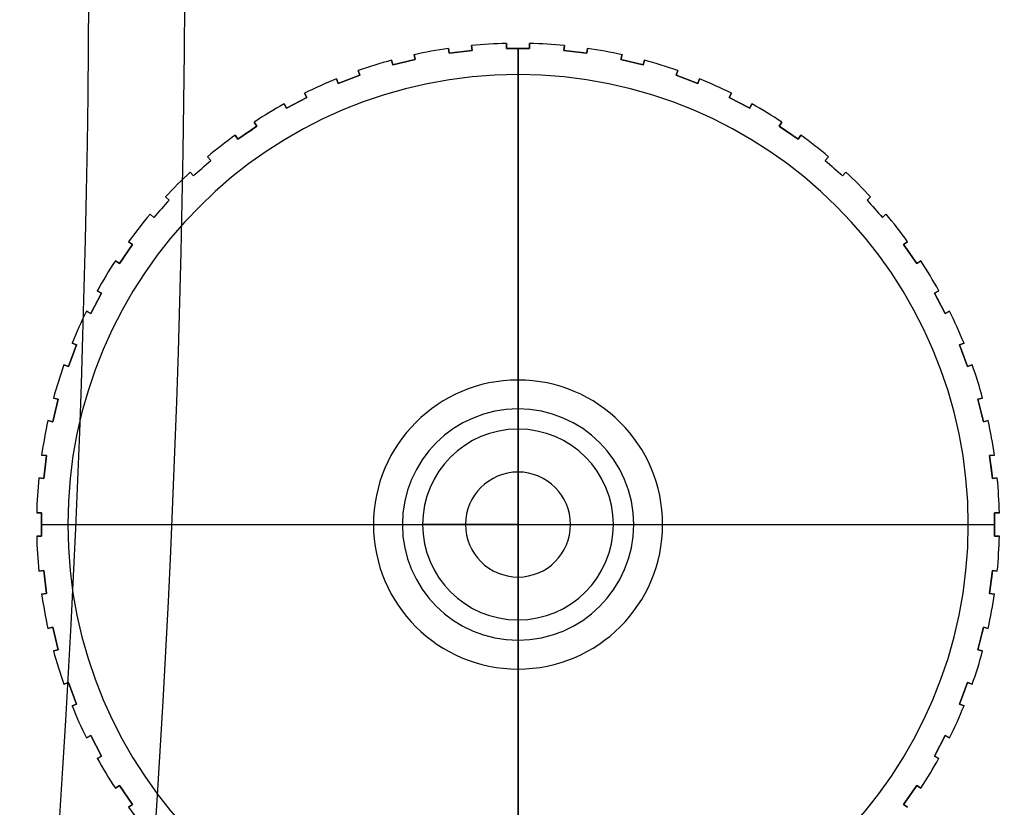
# Model space of a CAD drawing. Extents: x -225 to 225, y -83 to 164.
# Tile 7 of 22: x -84 to -67, y 20 to 34. Entities that reach past the tile are written whole.
import ezdxf

# ---------------------------------------------------------------- set-up
doc = ezdxf.new("R2010")
doc.units = 0
doc.header["$MEASUREMENT"] = 0
doc.layers.add('MODEL_238_2', color=1, linetype='CONTINUOUS')

msp = doc.modelspace()

# ---------------------------------------------------------------- linework, layer by layer
at = {"layer": 'MODEL_238_2'}
for p, q in [((-76.192, 33.154, 31.451), (-76.202, 33.238, 31.416)), ((-76.202, 33.238, 31.416), (-76.202, 33.238, 26.546)), ((-76.202, 33.238, 26.546), (-76.192, 33.154, 26.546)), ((-76.192, 33.154, 28.998), (-76.202, 33.238, 28.998)), ((-76.192, 33.154, 26.546), (-75.794, 33.202, 26.546)), ((-75.794, 33.202, 28.999), (-76.192, 33.154, 28.999)), ((-75.805, 33.286, 31.416), (-75.794, 33.202, 31.451)), ((-75.805, 33.286, 26.546), (-75.805, 33.286, 31.416)), ((-75.794, 33.202, 26.546), (-75.805, 33.286, 26.546)), ((-75.805, 33.286, 28.998), (-75.794, 33.202, 28.998)), ((-75.8, 33.244, 31.434), (-75.8, 33.244, 26.546)), ((-75.794, 33.202, 31.451), (-75.794, 33.202, 26.546)), ((-75.2, 33.238, 31.451), (-75.2, 33.323, 31.416)), ((-75.2, 33.323, 31.416), (-75.2, 33.323, 26.546)), ((-75.2, 33.323, 26.546), (-75.2, 33.238, 26.546)), ((-75.2, 33.238, 28.998), (-75.2, 33.323, 28.998)), ((-75.2, 33.28, 31.434), (-75.2, 33.28, 26.546)), ((-75.2, 33.238, 26.546), (-74.8, 33.238, 26.546)), ((-75.2, 33.238, 26.546), (-75.2, 33.238, 31.451)), ((-74.8, 33.238, 28.999), (-75.2, 33.238, 28.999)), ((-75, 32.785, 26.546), (-75, 33.238, 26.546)), ((-75, 33.238, 31.452), (-75, 33.238, 26.546)), ((-74.8, 33.323, 31.416), (-74.8, 33.238, 31.451)), ((-74.8, 33.323, 26.546), (-74.8, 33.323, 31.416)), ((-74.8, 33.238, 26.546), (-74.8, 33.323, 26.546)), ((-74.8, 33.323, 28.998), (-74.8, 33.238, 28.998)), ((-74.8, 33.28, 31.434), (-74.8, 33.28, 26.546)), ((-74.8, 33.238, 26.546), (-74.8, 33.238, 31.451)), ((-74.206, 33.202, 31.451), (-74.195, 33.286, 31.416)), ((-74.195, 33.286, 26.546), (-74.206, 33.202, 26.546)), ((-74.206, 33.202, 28.998), (-74.195, 33.286, 28.998)), ((-74.206, 33.202, 26.546), (-73.808, 33.154, 26.546)), ((-74.206, 33.202, 31.451), (-74.206, 33.202, 26.546)), ((-73.808, 33.154, 28.999), (-74.206, 33.202, 28.999)), ((-74.2, 33.244, 31.434), (-74.2, 33.244, 26.546)), ((-74.195, 33.286, 31.416), (-74.195, 33.286, 26.546)), ((-73.798, 33.238, 31.416), (-73.808, 33.154, 31.451)), ((-73.808, 33.154, 26.546), (-73.798, 33.238, 26.546)), ((-73.798, 33.238, 28.998), (-73.808, 33.154, 28.998)), ((-73.798, 33.238, 26.546), (-73.798, 33.238, 31.416)), ((-77.166, 32.951, 31.451), (-77.186, 33.033, 31.416)), ((-77.186, 33.033, 31.416), (-77.186, 33.033, 26.546)), ((-77.186, 33.033, 26.546), (-77.166, 32.951, 26.546)), ((-77.166, 32.951, 28.998), (-77.186, 33.033, 28.998)), ((-77.166, 32.951, 26.546), (-76.777, 33.046, 26.546)), ((-76.777, 33.046, 28.999), (-77.166, 32.951, 28.999)), ((-76.798, 33.129, 31.416), (-76.777, 33.046, 31.451)), ((-76.798, 33.129, 26.546), (-76.798, 33.129, 31.416)), ((-76.777, 33.046, 26.546), (-76.798, 33.129, 26.546)), ((-76.798, 33.129, 28.998), (-76.777, 33.046, 28.998)), ((-76.787, 33.088, 31.434), (-76.787, 33.088, 26.546)), ((-76.777, 33.046, 26.546), (-76.777, 33.046, 31.451)), ((-76.197, 33.196, 31.434), (-76.197, 33.196, 26.546)), ((-76.192, 33.154, 26.546), (-76.192, 33.154, 31.451)), ((-75.993, 33.178, 31.452), (-75.993, 33.178, 26.546)), ((-74.007, 33.178, 31.452), (-74.007, 33.178, 26.546)), ((-73.808, 33.154, 31.451), (-73.808, 33.154, 26.546)), ((-73.803, 33.196, 31.434), (-73.803, 33.196, 26.546)), ((-73.223, 33.046, 31.451), (-73.202, 33.129, 31.416)), ((-73.202, 33.129, 26.546), (-73.223, 33.046, 26.546)), ((-73.223, 33.046, 28.998), (-73.202, 33.129, 28.998)), ((-73.223, 33.046, 26.546), (-72.834, 32.951, 26.546)), ((-73.223, 33.046, 31.451), (-73.223, 33.046, 26.546)), ((-72.834, 32.951, 28.999), (-73.223, 33.046, 28.999)), ((-73.213, 33.088, 31.434), (-73.213, 33.088, 26.546)), ((-73.202, 33.129, 31.416), (-73.202, 33.129, 26.546)), ((-72.814, 33.033, 31.416), (-72.834, 32.951, 31.451)), ((-72.834, 32.951, 26.546), (-72.814, 33.033, 26.546)), ((-72.814, 33.033, 28.998), (-72.834, 32.951, 28.998)), ((-72.814, 33.033, 26.546), (-72.814, 33.033, 31.416)), ((-77.176, 32.992, 31.434), (-77.176, 32.992, 26.546)), ((-77.166, 32.951, 31.451), (-77.166, 32.951, 26.546)), ((-76.971, 32.999, 31.452), (-76.971, 32.999, 26.546)), ((-73.029, 32.999, 31.452), (-73.029, 32.999, 26.546)), ((-72.834, 32.951, 31.451), (-72.834, 32.951, 26.546)), ((-72.824, 32.992, 31.434), (-72.824, 32.992, 26.546)), ((-78.108, 32.632, 31.451), (-78.138, 32.711, 31.416)), ((-78.138, 32.711, 31.416), (-78.138, 32.711, 26.546)), ((-78.138, 32.711, 26.546), (-78.108, 32.632, 26.546)), ((-78.108, 32.632, 28.998), (-78.138, 32.711, 28.998)), ((-78.108, 32.632, 26.546), (-77.734, 32.773, 26.546)), ((-77.734, 32.773, 28.999), (-78.108, 32.632, 28.999)), ((-77.921, 32.703, 31.452), (-77.921, 32.703, 26.546)), ((-77.764, 32.853, 31.416), (-77.734, 32.773, 31.451)), ((-77.764, 32.853, 26.546), (-77.764, 32.853, 31.416)), ((-77.734, 32.773, 26.546), (-77.764, 32.853, 26.546)), ((-77.764, 32.853, 28.998), (-77.734, 32.773, 28.998)), ((-77.749, 32.813, 31.434), (-77.749, 32.813, 26.546)), ((-77.734, 32.773, 26.546), (-77.734, 32.773, 31.451)), ((-75, 32.785, 26), (-75, 32.785, 26.546)), ((-75, 26.65, 26), (-75, 32.785, 26)), ((-72.266, 32.773, 31.451), (-72.236, 32.853, 31.416)), ((-72.236, 32.853, 26.546), (-72.266, 32.773, 26.546)), ((-72.266, 32.773, 28.998), (-72.236, 32.853, 28.998)), ((-72.266, 32.773, 26.546), (-71.892, 32.632, 26.546)), ((-72.266, 32.773, 31.451), (-72.266, 32.773, 26.546)), ((-71.892, 32.632, 28.999), (-72.266, 32.773, 28.999)), ((-72.251, 32.813, 31.434), (-72.251, 32.813, 26.546)), ((-72.236, 32.853, 31.416), (-72.236, 32.853, 26.546)), ((-72.079, 32.703, 31.452), (-72.079, 32.703, 26.546)), ((-71.862, 32.711, 31.416), (-71.892, 32.632, 31.451)), ((-71.892, 32.632, 26.546), (-71.862, 32.711, 26.546)), ((-71.862, 32.711, 28.998), (-71.892, 32.632, 28.998)), ((-71.862, 32.711, 26.546), (-71.862, 32.711, 31.416)), ((-78.123, 32.671, 31.434), (-78.123, 32.671, 26.546)), ((-78.108, 32.632, 31.451), (-78.108, 32.632, 26.546)), ((-71.892, 32.632, 26.546), (-71.892, 32.632, 31.451)), ((-71.877, 32.671, 31.434), (-71.877, 32.671, 26.546)), ((-79.005, 32.201, 26.546), (-78.651, 32.387, 26.546)), ((-78.651, 32.387, 28.999), (-79.005, 32.201, 28.999)), ((-78.691, 32.462, 31.416), (-78.651, 32.387, 31.451)), ((-78.691, 32.462, 26.546), (-78.691, 32.462, 31.416)), ((-78.651, 32.387, 26.546), (-78.691, 32.462, 26.546)), ((-78.691, 32.462, 28.998), (-78.651, 32.387, 28.998)), ((-78.671, 32.425, 31.434), (-78.671, 32.425, 26.546)), ((-78.651, 32.387, 31.451), (-78.651, 32.387, 26.546)), ((-71.349, 32.387, 31.451), (-71.309, 32.462, 31.416)), ((-71.309, 32.462, 26.546), (-71.349, 32.387, 26.546)), ((-71.349, 32.387, 28.998), (-71.309, 32.462, 28.998)), ((-71.349, 32.387, 26.546), (-70.995, 32.201, 26.546)), ((-71.349, 32.387, 31.451), (-71.349, 32.387, 26.546)), ((-70.995, 32.201, 28.999), (-71.349, 32.387, 28.999)), ((-71.329, 32.425, 31.434), (-71.329, 32.425, 26.546)), ((-71.309, 32.462, 31.416), (-71.309, 32.462, 26.546)), ((-79.005, 32.201, 31.451), (-79.045, 32.276, 31.416)), ((-79.045, 32.276, 31.416), (-79.045, 32.276, 26.546)), ((-79.045, 32.276, 26.546), (-79.005, 32.201, 26.546)), ((-79.005, 32.201, 28.998), (-79.045, 32.276, 28.998)), ((-79.025, 32.239, 31.434), (-79.025, 32.239, 26.546)), ((-79.005, 32.201, 26.546), (-79.005, 32.201, 31.451)), ((-78.828, 32.294, 31.452), (-78.828, 32.294, 26.546)), ((-71.172, 32.294, 31.452), (-71.172, 32.294, 26.546)), ((-70.955, 32.276, 31.416), (-70.995, 32.201, 31.451)), ((-70.995, 32.201, 26.546), (-70.955, 32.276, 26.546)), ((-70.955, 32.276, 28.998), (-70.995, 32.201, 28.998)), ((-70.995, 32.201, 26.546), (-70.995, 32.201, 31.451)), ((-70.975, 32.239, 31.434), (-70.975, 32.239, 26.546)), ((-70.955, 32.276, 26.546), (-70.955, 32.276, 31.416)), ((-79.844, 31.666, 26.546), (-79.515, 31.893, 26.546)), ((-79.515, 31.893, 28.999), (-79.844, 31.666, 28.999)), ((-79.563, 31.963, 31.416), (-79.515, 31.893, 31.451)), ((-79.563, 31.963, 26.546), (-79.563, 31.963, 31.416)), ((-79.515, 31.893, 26.546), (-79.563, 31.963, 26.546)), ((-79.563, 31.963, 28.998), (-79.515, 31.893, 28.998)), ((-79.539, 31.928, 31.434), (-79.539, 31.928, 26.546)), ((-79.515, 31.893, 26.546), (-79.515, 31.893, 31.451)), ((-70.485, 31.893, 31.451), (-70.437, 31.963, 31.416)), ((-70.437, 31.963, 26.546), (-70.485, 31.893, 26.546)), ((-70.485, 31.893, 28.998), (-70.437, 31.963, 28.998)), ((-70.485, 31.893, 26.546), (-70.156, 31.666, 26.546)), ((-70.485, 31.893, 31.451), (-70.485, 31.893, 26.546)), ((-70.156, 31.666, 28.999), (-70.485, 31.893, 28.999)), ((-70.461, 31.928, 31.434), (-70.461, 31.928, 26.546)), ((-70.437, 31.963, 31.416), (-70.437, 31.963, 26.546)), ((-79.844, 31.666, 31.451), (-79.892, 31.736, 31.416)), ((-79.892, 31.736, 31.416), (-79.892, 31.736, 26.546)), ((-79.892, 31.736, 26.546), (-79.844, 31.666, 26.546)), ((-79.844, 31.666, 28.998), (-79.892, 31.736, 28.998)), ((-79.868, 31.701, 31.434), (-79.868, 31.701, 26.546)), ((-79.844, 31.666, 31.451), (-79.844, 31.666, 26.546)), ((-79.68, 31.78, 31.452), (-79.68, 31.78, 26.546)), ((-70.32, 31.78, 31.452), (-70.32, 31.78, 26.546)), ((-70.108, 31.736, 31.416), (-70.156, 31.666, 31.451)), ((-70.156, 31.666, 26.546), (-70.108, 31.736, 26.546)), ((-70.108, 31.736, 28.998), (-70.156, 31.666, 28.998)), ((-70.156, 31.666, 31.451), (-70.156, 31.666, 26.546)), ((-70.132, 31.701, 31.434), (-70.132, 31.701, 26.546)), ((-70.108, 31.736, 26.546), (-70.108, 31.736, 31.416)), ((-80.369, 31.362, 31.416), (-80.313, 31.299, 31.451)), ((-80.369, 31.362, 26.546), (-80.369, 31.362, 31.416)), ((-80.313, 31.299, 26.546), (-80.369, 31.362, 26.546)), ((-80.369, 31.362, 28.998), (-80.313, 31.299, 28.998)), ((-80.341, 31.331, 31.434), (-80.341, 31.331, 26.546)), ((-69.687, 31.299, 31.451), (-69.631, 31.362, 31.416)), ((-69.631, 31.362, 26.546), (-69.687, 31.299, 26.546)), ((-69.687, 31.299, 28.998), (-69.631, 31.362, 28.998)), ((-69.659, 31.331, 31.434), (-69.659, 31.331, 26.546)), ((-69.631, 31.362, 31.416), (-69.631, 31.362, 26.546)), ((-80.612, 31.034, 26.546), (-80.313, 31.299, 26.546)), ((-80.313, 31.299, 28.999), (-80.612, 31.034, 28.999)), ((-80.463, 31.166, 31.452), (-80.463, 31.166, 26.546)), ((-80.313, 31.299, 26.546), (-80.313, 31.299, 31.451)), ((-69.687, 31.299, 26.546), (-69.388, 31.034, 26.546)), ((-69.687, 31.299, 31.451), (-69.687, 31.299, 26.546)), ((-69.388, 31.034, 28.999), (-69.687, 31.299, 28.999)), ((-69.537, 31.166, 31.452), (-69.537, 31.166, 26.546)), ((-80.612, 31.034, 31.451), (-80.669, 31.097, 31.416)), ((-80.669, 31.097, 31.416), (-80.669, 31.097, 26.546)), ((-80.669, 31.097, 26.546), (-80.612, 31.034, 26.546)), ((-80.612, 31.034, 28.998), (-80.669, 31.097, 28.998)), ((-80.641, 31.065, 31.434), (-80.641, 31.065, 26.546)), ((-80.612, 31.034, 26.546), (-80.612, 31.034, 31.451)), ((-69.331, 31.097, 31.416), (-69.388, 31.034, 31.451)), ((-69.388, 31.034, 26.546), (-69.331, 31.097, 26.546)), ((-69.331, 31.097, 28.998), (-69.388, 31.034, 28.998)), ((-69.388, 31.034, 26.546), (-69.388, 31.034, 31.451)), ((-69.359, 31.065, 31.434), (-69.359, 31.065, 26.546)), ((-69.331, 31.097, 26.546), (-69.331, 31.097, 31.416)), ((-81.097, 30.669, 31.416), (-81.034, 30.612, 31.451)), ((-81.097, 30.669, 26.546), (-81.097, 30.669, 31.416)), ((-81.034, 30.612, 26.546), (-81.097, 30.669, 26.546)), ((-81.097, 30.669, 28.998), (-81.034, 30.612, 28.998)), ((-68.966, 30.612, 31.451), (-68.903, 30.669, 31.416)), ((-68.903, 30.669, 26.546), (-68.966, 30.612, 26.546)), ((-68.966, 30.612, 28.998), (-68.903, 30.669, 28.998)), ((-68.903, 30.669, 31.416), (-68.903, 30.669, 26.546)), ((-81.299, 30.313, 26.546), (-81.034, 30.612, 26.546)), ((-81.034, 30.612, 28.999), (-81.299, 30.313, 28.999)), ((-81.065, 30.641, 31.434), (-81.065, 30.641, 26.546)), ((-81.034, 30.612, 26.546), (-81.034, 30.612, 31.451)), ((-68.966, 30.612, 26.546), (-68.966, 30.612, 31.451)), ((-68.966, 30.612, 26.546), (-68.701, 30.313, 26.546)), ((-68.701, 30.313, 28.999), (-68.966, 30.612, 28.999)), ((-68.935, 30.641, 31.434), (-68.935, 30.641, 26.546)), ((-81.299, 30.313, 31.451), (-81.362, 30.369, 31.416)), ((-81.362, 30.369, 31.416), (-81.362, 30.369, 26.546)), ((-81.362, 30.369, 26.546), (-81.299, 30.313, 26.546)), ((-81.299, 30.313, 28.998), (-81.362, 30.369, 28.998)), ((-81.331, 30.341, 31.434), (-81.331, 30.341, 26.546)), ((-81.299, 30.313, 26.546), (-81.299, 30.313, 31.451)), ((-81.166, 30.463, 31.452), (-81.166, 30.463, 26.546)), ((-68.834, 30.463, 31.452), (-68.834, 30.463, 26.546)), ((-68.638, 30.369, 31.416), (-68.701, 30.313, 31.451)), ((-68.701, 30.313, 26.546), (-68.638, 30.369, 26.546)), ((-68.638, 30.369, 28.998), (-68.701, 30.313, 28.998)), ((-68.701, 30.313, 31.451), (-68.701, 30.313, 26.546)), ((-68.669, 30.341, 31.434), (-68.669, 30.341, 26.546)), ((-68.638, 30.369, 26.546), (-68.638, 30.369, 31.416)), ((-81.893, 29.515, 26.546), (-81.666, 29.844, 26.546)), ((-81.666, 29.844, 28.999), (-81.893, 29.515, 28.999)), ((-81.736, 29.892, 31.416), (-81.666, 29.844, 31.451)), ((-81.736, 29.892, 26.546), (-81.736, 29.892, 31.416)), ((-81.666, 29.844, 26.546), (-81.736, 29.892, 26.546)), ((-81.736, 29.892, 28.998), (-81.666, 29.844, 28.998)), ((-81.701, 29.868, 31.434), (-81.701, 29.868, 26.546)), ((-81.666, 29.844, 26.546), (-81.666, 29.844, 31.451)), ((-68.334, 29.844, 31.451), (-68.264, 29.892, 31.416)), ((-68.264, 29.892, 26.546), (-68.334, 29.844, 26.546)), ((-68.334, 29.844, 28.998), (-68.264, 29.892, 28.998)), ((-68.334, 29.844, 26.546), (-68.107, 29.515, 26.546)), ((-68.334, 29.844, 31.451), (-68.334, 29.844, 26.546)), ((-68.107, 29.515, 28.999), (-68.334, 29.844, 28.999)), ((-68.299, 29.868, 31.434), (-68.299, 29.868, 26.546)), ((-68.264, 29.892, 31.416), (-68.264, 29.892, 26.546)), ((-81.78, 29.68, 31.452), (-81.78, 29.68, 26.546)), ((-68.22, 29.68, 31.452), (-68.22, 29.68, 26.546)), ((-81.893, 29.515, 31.451), (-81.963, 29.563, 31.416)), ((-81.963, 29.563, 31.416), (-81.963, 29.563, 26.546)), ((-81.963, 29.563, 26.546), (-81.893, 29.515, 26.546)), ((-81.893, 29.515, 28.998), (-81.963, 29.563, 28.998)), ((-81.928, 29.539, 31.434), (-81.928, 29.539, 26.546)), ((-81.893, 29.515, 31.451), (-81.893, 29.515, 26.546)), ((-68.037, 29.563, 31.416), (-68.107, 29.515, 31.451)), ((-68.107, 29.515, 26.546), (-68.037, 29.563, 26.546)), ((-68.037, 29.563, 28.998), (-68.107, 29.515, 28.998)), ((-68.107, 29.515, 26.546), (-68.107, 29.515, 31.451)), ((-68.072, 29.539, 31.434), (-68.072, 29.539, 26.546)), ((-68.037, 29.563, 26.546), (-68.037, 29.563, 31.416)), ((-82.387, 28.651, 26.546), (-82.201, 29.005, 26.546)), ((-82.201, 29.005, 28.999), (-82.387, 28.651, 28.999)), ((-82.276, 29.045, 31.416), (-82.201, 29.005, 31.451)), ((-82.276, 29.045, 26.546), (-82.276, 29.045, 31.416)), ((-82.201, 29.005, 26.546), (-82.276, 29.045, 26.546)), ((-82.276, 29.045, 28.998), (-82.201, 29.005, 28.998)), ((-82.239, 29.025, 31.434), (-82.239, 29.025, 26.546)), ((-82.201, 29.005, 26.546), (-82.201, 29.005, 31.451)), ((-67.799, 29.005, 31.451), (-67.724, 29.045, 31.416)), ((-67.724, 29.045, 26.546), (-67.799, 29.005, 26.546)), ((-67.799, 29.005, 28.998), (-67.724, 29.045, 28.998)), ((-67.799, 29.005, 26.546), (-67.613, 28.651, 26.546)), ((-67.799, 29.005, 31.451), (-67.799, 29.005, 26.546)), ((-67.613, 28.651, 28.999), (-67.799, 29.005, 28.999)), ((-67.761, 29.025, 31.434), (-67.761, 29.025, 26.546)), ((-67.724, 29.045, 31.416), (-67.724, 29.045, 26.546)), ((-82.294, 28.828, 31.452), (-82.294, 28.828, 26.546)), ((-67.706, 28.828, 31.452), (-67.706, 28.828, 26.546)), ((-82.387, 28.651, 31.451), (-82.462, 28.691, 31.416)), ((-82.462, 28.691, 31.416), (-82.462, 28.691, 26.546)), ((-82.462, 28.691, 26.546), (-82.387, 28.651, 26.546)), ((-82.387, 28.651, 28.998), (-82.462, 28.691, 28.998)), ((-82.425, 28.671, 31.434), (-82.425, 28.671, 26.546)), ((-82.387, 28.651, 31.451), (-82.387, 28.651, 26.546)), ((-67.538, 28.691, 31.416), (-67.613, 28.651, 31.451)), ((-67.613, 28.651, 26.546), (-67.538, 28.691, 26.546)), ((-67.538, 28.691, 28.998), (-67.613, 28.651, 28.998)), ((-67.613, 28.651, 26.546), (-67.613, 28.651, 31.451)), ((-67.575, 28.671, 31.434), (-67.575, 28.671, 26.546)), ((-67.538, 28.691, 26.546), (-67.538, 28.691, 31.416)), ((-82.773, 27.734, 26.546), (-82.632, 28.108, 26.546)), ((-82.632, 28.108, 28.999), (-82.773, 27.734, 28.999)), ((-82.711, 28.138, 31.416), (-82.632, 28.108, 31.451)), ((-82.711, 28.138, 26.546), (-82.711, 28.138, 31.416)), ((-82.632, 28.108, 26.546), (-82.711, 28.138, 26.546)), ((-82.711, 28.138, 28.998), (-82.632, 28.108, 28.998)), ((-82.671, 28.123, 31.434), (-82.671, 28.123, 26.546)), ((-82.632, 28.108, 26.546), (-82.632, 28.108, 31.451)), ((-67.368, 28.108, 31.451), (-67.289, 28.138, 31.416)), ((-67.289, 28.138, 26.546), (-67.368, 28.108, 26.546)), ((-67.368, 28.108, 28.998), (-67.289, 28.138, 28.998)), ((-67.368, 28.108, 26.546), (-67.227, 27.734, 26.546)), ((-67.368, 28.108, 31.451), (-67.368, 28.108, 26.546)), ((-67.227, 27.734, 28.999), (-67.368, 28.108, 28.999)), ((-67.329, 28.123, 31.434), (-67.329, 28.123, 26.546)), ((-67.289, 28.138, 31.416), (-67.289, 28.138, 26.546)), ((-82.703, 27.921, 31.452), (-82.703, 27.921, 26.546)), ((-67.297, 27.921, 31.452), (-67.297, 27.921, 26.546)), ((-82.773, 27.734, 31.451), (-82.853, 27.764, 31.416)), ((-82.853, 27.764, 31.416), (-82.853, 27.764, 26.546)), ((-82.853, 27.764, 26.546), (-82.773, 27.734, 26.546)), ((-82.773, 27.734, 28.998), (-82.853, 27.764, 28.998)), ((-67.147, 27.764, 31.416), (-67.227, 27.734, 31.451)), ((-67.227, 27.734, 26.546), (-67.147, 27.764, 26.546)), ((-67.147, 27.764, 28.998), (-67.227, 27.734, 28.998)), ((-67.147, 27.764, 26.546), (-67.147, 27.764, 31.416)), ((-82.813, 27.749, 31.434), (-82.813, 27.749, 26.546)), ((-82.773, 27.734, 31.451), (-82.773, 27.734, 26.546)), ((-67.227, 27.734, 26.546), (-67.227, 27.734, 31.451)), ((-67.187, 27.749, 31.434), (-67.187, 27.749, 26.546)), ((-75, 27.5, 25), (-75, 27.5, 26)), ((-83.046, 26.777, 26.546), (-82.951, 27.166, 26.546)), ((-82.951, 27.166, 28.999), (-83.046, 26.777, 28.999)), ((-83.033, 27.186, 31.416), (-82.951, 27.166, 31.451)), ((-83.033, 27.186, 26.546), (-83.033, 27.186, 31.416)), ((-82.951, 27.166, 26.546), (-83.033, 27.186, 26.546)), ((-83.033, 27.186, 28.998), (-82.951, 27.166, 28.998)), ((-82.992, 27.176, 31.434), (-82.992, 27.176, 26.546)), ((-82.951, 27.166, 26.546), (-82.951, 27.166, 31.451)), ((-67.049, 27.166, 31.451), (-66.967, 27.186, 31.416)), ((-66.967, 27.186, 26.546), (-67.049, 27.166, 26.546)), ((-67.049, 27.166, 28.998), (-66.967, 27.186, 28.998)), ((-67.049, 27.166, 26.546), (-66.954, 26.777, 26.546)), ((-67.049, 27.166, 31.451), (-67.049, 27.166, 26.546)), ((-66.954, 26.777, 28.999), (-67.049, 27.166, 28.999)), ((-67.008, 27.176, 31.434), (-67.008, 27.176, 26.546)), ((-66.967, 27.186, 31.416), (-66.967, 27.186, 26.546)), ((-82.999, 26.971, 31.452), (-82.999, 26.971, 26.546)), ((-75, 27, -1), (-75, 27)), ((-67.001, 26.971, 31.452), (-67.001, 26.971, 26.546)), ((-83.046, 26.777, 31.451), (-83.129, 26.798, 31.416)), ((-83.129, 26.798, 31.416), (-83.129, 26.798, 26.546)), ((-83.129, 26.798, 26.546), (-83.046, 26.777, 26.546)), ((-83.046, 26.777, 28.998), (-83.129, 26.798, 28.998)), ((-83.088, 26.787, 31.434), (-83.088, 26.787, 26.546)), ((-83.046, 26.777, 31.451), (-83.046, 26.777, 26.546)), ((-66.871, 26.798, 31.416), (-66.954, 26.777, 31.451)), ((-66.954, 26.777, 26.546), (-66.871, 26.798, 26.546)), ((-66.871, 26.798, 28.998), (-66.954, 26.777, 28.998)), ((-66.954, 26.777, 26.546), (-66.954, 26.777, 31.451)), ((-66.912, 26.787, 31.434), (-66.912, 26.787, 26.546)), ((-66.871, 26.798, 26.546), (-66.871, 26.798, 31.416)), ((-75, 26.65, 31), (-75, 26.65, 26)), ((-75, 25, 31.991), (-75, 26.65, 31)), ((-83.238, 26.202, 31.416), (-83.154, 26.192, 31.451)), ((-83.238, 26.202, 26.546), (-83.238, 26.202, 31.416)), ((-83.154, 26.192, 26.546), (-83.238, 26.202, 26.546)), ((-83.238, 26.202, 28.998), (-83.154, 26.192, 28.998)), ((-83.202, 25.794, 26.546), (-83.154, 26.192, 26.546)), ((-83.154, 26.192, 28.999), (-83.202, 25.794, 28.999)), ((-83.196, 26.197, 31.434), (-83.196, 26.197, 26.546)), ((-83.154, 26.192, 31.451), (-83.154, 26.192, 26.546)), ((-66.846, 26.192, 31.451), (-66.762, 26.202, 31.416)), ((-66.762, 26.202, 26.546), (-66.846, 26.192, 26.546)), ((-66.846, 26.192, 28.998), (-66.762, 26.202, 28.998)), ((-66.846, 26.192, 26.546), (-66.846, 26.192, 31.451)), ((-66.846, 26.192, 26.546), (-66.798, 25.794, 26.546)), ((-66.798, 25.794, 28.999), (-66.846, 26.192, 28.999)), ((-66.804, 26.197, 31.434), (-66.804, 26.197, 26.546)), ((-66.762, 26.202, 31.416), (-66.762, 26.202, 26.546)), ((-83.178, 25.993, 31.452), (-83.178, 25.993, 26.546)), ((-66.822, 25.993, 31.452), (-66.822, 25.993, 26.546)), ((-83.202, 25.794, 31.451), (-83.286, 25.805, 31.416)), ((-83.286, 25.805, 31.416), (-83.286, 25.805, 26.546)), ((-83.286, 25.805, 26.546), (-83.202, 25.794, 26.546)), ((-83.202, 25.794, 28.998), (-83.286, 25.805, 28.998)), ((-83.244, 25.8, 31.434), (-83.244, 25.8, 26.546)), ((-83.202, 25.794, 31.451), (-83.202, 25.794, 26.546)), ((-66.714, 25.805, 31.416), (-66.798, 25.794, 31.451)), ((-66.798, 25.794, 26.546), (-66.714, 25.805, 26.546)), ((-66.714, 25.805, 28.998), (-66.798, 25.794, 28.998)), ((-66.798, 25.794, 26.546), (-66.798, 25.794, 31.451)), ((-66.756, 25.8, 31.434), (-66.756, 25.8, 26.546)), ((-66.714, 25.805, 26.546), (-66.714, 25.805, 31.416)), ((-83.323, 25.2, 31.416), (-83.238, 25.2, 31.451)), ((-83.323, 25.2, 26.546), (-83.323, 25.2, 31.416)), ((-83.238, 25.2, 26.546), (-83.323, 25.2, 26.546)), ((-83.323, 25.2, 28.998), (-83.238, 25.2, 28.998)), ((-83.28, 25.2, 31.434), (-83.28, 25.2, 26.546)), ((-83.238, 24.8, 26.546), (-83.238, 25.2, 26.546)), ((-83.238, 25.2, 26.546), (-83.238, 25.2, 31.451)), ((-83.238, 25.2, 28.999), (-83.238, 24.8, 28.999)), ((-66.762, 25.2, 31.451), (-66.677, 25.2, 31.416)), ((-66.677, 25.2, 26.546), (-66.762, 25.2, 26.546)), ((-66.762, 25.2, 26.546), (-66.762, 24.8, 26.546)), ((-66.762, 25.2, 31.451), (-66.762, 25.2, 26.546)), ((-66.762, 25.2, 28.998), (-66.677, 25.2, 28.998)), ((-66.762, 24.8, 28.999), (-66.762, 25.2, 28.999)), ((-66.72, 25.2, 31.434), (-66.72, 25.2, 26.546)), ((-66.677, 25.2, 31.416), (-66.677, 25.2, 26.546)), ((-83.238, 25, 26.546), (-82.785, 25, 26.546)), ((-83.238, 25, 31.452), (-83.238, 25, 26.546)), ((-82.785, 25, 26), (-76.65, 25, 26)), ((-82.785, 25, 26.546), (-82.785, 25, 26)), ((-77.5, 25, 26), (-77.5, 25, 25)), ((-77, 25), (-77, 25, -1)), ((-76.65, 25, 31), (-76.65, 25, 26)), ((-75, 25, 31.991), (-76.65, 25, 31)), ((-75, 23.35, 31), (-75, 25, 31.991)), ((-75, 25, 31.991), (-73.35, 25, 31)), ((-73.35, 25, 26), (-67.215, 25, 26)), ((-73.35, 25, 31), (-73.35, 25, 26)), ((-73, 25, -1), (-73, 25)), ((-72.5, 25, 25), (-72.5, 25, 26)), ((-67.215, 25, 26.546), (-67.215, 25, 26)), ((-67.215, 25, 26.546), (-66.762, 25, 26.546)), ((-66.762, 25, 31.452), (-66.762, 25, 26.546)), ((-83.323, 24.8, 31.416), (-83.323, 24.8, 26.546)), ((-83.238, 24.8, 31.451), (-83.323, 24.8, 31.416)), ((-83.323, 24.8, 26.546), (-83.238, 24.8, 26.546)), ((-83.238, 24.8, 28.998), (-83.323, 24.8, 28.998)), ((-83.28, 24.8, 31.434), (-83.28, 24.8, 26.546)), ((-83.238, 24.8, 31.451), (-83.238, 24.8, 26.546)), ((-66.677, 24.8, 31.416), (-66.762, 24.8, 31.451)), ((-66.762, 24.8, 26.546), (-66.677, 24.8, 26.546)), ((-66.762, 24.8, 26.546), (-66.762, 24.8, 31.451)), ((-66.677, 24.8, 28.998), (-66.762, 24.8, 28.998)), ((-66.72, 24.8, 31.434), (-66.72, 24.8, 26.546)), ((-66.677, 24.8, 26.546), (-66.677, 24.8, 31.416)), ((-83.286, 24.195, 31.416), (-83.202, 24.206, 31.451)), ((-83.202, 24.206, 26.546), (-83.286, 24.195, 26.546)), ((-83.286, 24.195, 28.998), (-83.202, 24.206, 28.998)), ((-83.286, 24.195, 26.546), (-83.286, 24.195, 31.416)), ((-83.244, 24.2, 31.434), (-83.244, 24.2, 26.546)), ((-83.154, 23.808, 26.546), (-83.202, 24.206, 26.546)), ((-83.202, 24.206, 31.451), (-83.202, 24.206, 26.546)), ((-83.202, 24.206, 28.999), (-83.154, 23.808, 28.999)), ((-66.798, 24.206, 26.546), (-66.846, 23.808, 26.546)), ((-66.846, 23.808, 28.999), (-66.798, 24.206, 28.999)), ((-66.798, 24.206, 31.451), (-66.714, 24.195, 31.416)), ((-66.714, 24.195, 26.546), (-66.798, 24.206, 26.546)), ((-66.798, 24.206, 31.451), (-66.798, 24.206, 26.546)), ((-66.798, 24.206, 28.998), (-66.714, 24.195, 28.998)), ((-66.756, 24.2, 31.434), (-66.756, 24.2, 26.546)), ((-66.714, 24.195, 31.416), (-66.714, 24.195, 26.546)), ((-83.178, 24.007, 31.452), (-83.178, 24.007, 26.546)), ((-66.822, 24.007, 31.452), (-66.822, 24.007, 26.546)), ((-83.154, 23.808, 31.451), (-83.238, 23.798, 31.416)), ((-83.238, 23.798, 26.546), (-83.154, 23.808, 26.546)), ((-83.154, 23.808, 28.998), (-83.238, 23.798, 28.998)), ((-83.238, 23.798, 31.416), (-83.238, 23.798, 26.546)), ((-83.196, 23.803, 31.434), (-83.196, 23.803, 26.546)), ((-83.154, 23.808, 31.451), (-83.154, 23.808, 26.546)), ((-66.762, 23.798, 31.416), (-66.846, 23.808, 31.451)), ((-66.846, 23.808, 26.546), (-66.762, 23.798, 26.546)), ((-66.846, 23.808, 31.451), (-66.846, 23.808, 26.546)), ((-66.762, 23.798, 28.998), (-66.846, 23.808, 28.998)), ((-66.804, 23.803, 31.434), (-66.804, 23.803, 26.546)), ((-66.762, 23.798, 26.546), (-66.762, 23.798, 31.416)), ((-75, 23.35, 26), (-75, 23.35, 31)), ((-75, 17.215, 26), (-75, 23.35, 26)), ((-83.129, 23.202, 31.416), (-83.046, 23.223, 31.451)), ((-83.046, 23.223, 26.546), (-83.129, 23.202, 26.546)), ((-83.129, 23.202, 28.998), (-83.046, 23.223, 28.998)), ((-83.129, 23.202, 26.546), (-83.129, 23.202, 31.416)), ((-83.088, 23.213, 31.434), (-83.088, 23.213, 26.546)), ((-83.046, 23.223, 26.546), (-83.046, 23.223, 31.451)), ((-82.951, 22.834, 26.546), (-83.046, 23.223, 26.546)), ((-83.046, 23.223, 28.999), (-82.951, 22.834, 28.999)), ((-66.954, 23.223, 26.546), (-67.049, 22.834, 26.546)), ((-67.049, 22.834, 28.999), (-66.954, 23.223, 28.999)), ((-66.954, 23.223, 31.451), (-66.871, 23.202, 31.416)), ((-66.871, 23.202, 26.546), (-66.954, 23.223, 26.546)), ((-66.954, 23.223, 31.451), (-66.954, 23.223, 26.546)), ((-66.954, 23.223, 28.998), (-66.871, 23.202, 28.998)), ((-66.912, 23.213, 31.434), (-66.912, 23.213, 26.546)), ((-66.871, 23.202, 31.416), (-66.871, 23.202, 26.546)), ((-82.999, 23.029, 31.452), (-82.999, 23.029, 26.546)), ((-75, 23, -1), (-75, 23)), ((-67.001, 23.029, 31.452), (-67.001, 23.029, 26.546)), ((-82.951, 22.834, 31.451), (-83.033, 22.814, 31.416)), ((-83.033, 22.814, 26.546), (-82.951, 22.834, 26.546)), ((-82.951, 22.834, 28.998), (-83.033, 22.814, 28.998)), ((-83.033, 22.814, 31.416), (-83.033, 22.814, 26.546)), ((-82.992, 22.824, 31.434), (-82.992, 22.824, 26.546)), ((-82.951, 22.834, 31.451), (-82.951, 22.834, 26.546)), ((-66.967, 22.814, 31.416), (-67.049, 22.834, 31.451)), ((-67.049, 22.834, 26.546), (-67.049, 22.834, 31.451)), ((-67.049, 22.834, 26.546), (-66.967, 22.814, 26.546)), ((-66.967, 22.814, 28.998), (-67.049, 22.834, 28.998)), ((-67.008, 22.824, 31.434), (-67.008, 22.824, 26.546)), ((-66.967, 22.814, 26.546), (-66.967, 22.814, 31.416)), ((-75, 22.5, 25), (-75, 22.5, 26)), ((-82.853, 22.236, 31.416), (-82.773, 22.266, 31.451)), ((-82.773, 22.266, 26.546), (-82.853, 22.236, 26.546)), ((-82.853, 22.236, 28.998), (-82.773, 22.266, 28.998)), ((-82.853, 22.236, 26.546), (-82.853, 22.236, 31.416)), ((-82.813, 22.251, 31.434), (-82.813, 22.251, 26.546)), ((-82.773, 22.266, 26.546), (-82.773, 22.266, 31.451)), ((-82.632, 21.892, 26.546), (-82.773, 22.266, 26.546)), ((-82.773, 22.266, 28.999), (-82.632, 21.892, 28.999)), ((-67.227, 22.266, 26.546), (-67.368, 21.892, 26.546)), ((-67.368, 21.892, 28.999), (-67.227, 22.266, 28.999)), ((-67.227, 22.266, 31.451), (-67.147, 22.236, 31.416)), ((-67.147, 22.236, 26.546), (-67.227, 22.266, 26.546)), ((-67.227, 22.266, 31.451), (-67.227, 22.266, 26.546)), ((-67.227, 22.266, 28.998), (-67.147, 22.236, 28.998)), ((-67.187, 22.251, 31.434), (-67.187, 22.251, 26.546)), ((-67.147, 22.236, 31.416), (-67.147, 22.236, 26.546)), ((-82.703, 22.079, 31.452), (-82.703, 22.079, 26.546)), ((-67.297, 22.079, 31.452), (-67.297, 22.079, 26.546)), ((-82.632, 21.892, 31.451), (-82.711, 21.862, 31.416)), ((-82.711, 21.862, 26.546), (-82.632, 21.892, 26.546)), ((-82.632, 21.892, 28.998), (-82.711, 21.862, 28.998)), ((-82.711, 21.862, 31.416), (-82.711, 21.862, 26.546)), ((-82.671, 21.877, 31.434), (-82.671, 21.877, 26.546)), ((-82.632, 21.892, 26.546), (-82.632, 21.892, 31.451)), ((-67.289, 21.862, 31.416), (-67.368, 21.892, 31.451)), ((-67.368, 21.892, 26.546), (-67.289, 21.862, 26.546)), ((-67.368, 21.892, 31.451), (-67.368, 21.892, 26.546)), ((-67.289, 21.862, 28.998), (-67.368, 21.892, 28.998)), ((-67.329, 21.877, 31.434), (-67.329, 21.877, 26.546)), ((-67.289, 21.862, 26.546), (-67.289, 21.862, 31.416)), ((-82.462, 21.309, 31.416), (-82.387, 21.349, 31.451)), ((-82.387, 21.349, 26.546), (-82.462, 21.309, 26.546)), ((-82.462, 21.309, 28.998), (-82.387, 21.349, 28.998)), ((-82.462, 21.309, 26.546), (-82.462, 21.309, 31.416)), ((-82.425, 21.329, 31.434), (-82.425, 21.329, 26.546)), ((-82.387, 21.349, 26.546), (-82.387, 21.349, 31.451)), ((-82.201, 20.995, 26.546), (-82.387, 21.349, 26.546)), ((-82.387, 21.349, 28.999), (-82.201, 20.995, 28.999)), ((-67.613, 21.349, 26.546), (-67.799, 20.995, 26.546)), ((-67.799, 20.995, 28.999), (-67.613, 21.349, 28.999)), ((-67.613, 21.349, 31.451), (-67.538, 21.309, 31.416)), ((-67.538, 21.309, 26.546), (-67.613, 21.349, 26.546)), ((-67.613, 21.349, 31.451), (-67.613, 21.349, 26.546)), ((-67.613, 21.349, 28.998), (-67.538, 21.309, 28.998)), ((-67.575, 21.329, 31.434), (-67.575, 21.329, 26.546)), ((-67.538, 21.309, 31.416), (-67.538, 21.309, 26.546)), ((-82.294, 21.172, 31.452), (-82.294, 21.172, 26.546)), ((-67.706, 21.172, 31.452), (-67.706, 21.172, 26.546)), ((-82.201, 20.995, 31.451), (-82.276, 20.955, 31.416)), ((-82.276, 20.955, 26.546), (-82.201, 20.995, 26.546)), ((-82.201, 20.995, 28.998), (-82.276, 20.955, 28.998)), ((-82.276, 20.955, 31.416), (-82.276, 20.955, 26.546)), ((-82.239, 20.975, 31.434), (-82.239, 20.975, 26.546)), ((-82.201, 20.995, 31.451), (-82.201, 20.995, 26.546)), ((-67.724, 20.955, 31.416), (-67.799, 20.995, 31.451)), ((-67.799, 20.995, 26.546), (-67.799, 20.995, 31.451)), ((-67.799, 20.995, 26.546), (-67.724, 20.955, 26.546)), ((-67.724, 20.955, 28.998), (-67.799, 20.995, 28.998)), ((-67.761, 20.975, 31.434), (-67.761, 20.975, 26.546)), ((-67.724, 20.955, 26.546), (-67.724, 20.955, 31.416)), ((-81.963, 20.437, 31.416), (-81.893, 20.485, 31.451)), ((-81.893, 20.485, 26.546), (-81.963, 20.437, 26.546)), ((-81.963, 20.437, 28.998), (-81.893, 20.485, 28.998)), ((-81.963, 20.437, 26.546), (-81.963, 20.437, 31.416)), ((-81.928, 20.461, 31.434), (-81.928, 20.461, 26.546)), ((-81.666, 20.156, 26.546), (-81.893, 20.485, 26.546)), ((-81.893, 20.485, 31.451), (-81.893, 20.485, 26.546)), ((-81.893, 20.485, 28.999), (-81.666, 20.156, 28.999)), ((-68.107, 20.485, 26.546), (-68.334, 20.156, 26.546)), ((-68.334, 20.156, 28.999), (-68.107, 20.485, 28.999)), ((-68.107, 20.485, 31.451), (-68.037, 20.437, 31.416)), ((-68.037, 20.437, 26.546), (-68.107, 20.485, 26.546)), ((-68.107, 20.485, 31.451), (-68.107, 20.485, 26.546)), ((-68.107, 20.485, 28.998), (-68.037, 20.437, 28.998)), ((-68.072, 20.461, 31.434), (-68.072, 20.461, 26.546)), ((-68.037, 20.437, 31.416), (-68.037, 20.437, 26.546)), ((-81.78, 20.32, 31.452), (-81.78, 20.32, 26.546)), ((-68.22, 20.32, 31.452), (-68.22, 20.32, 26.546)), ((-81.666, 20.156, 31.451), (-81.736, 20.108, 31.416)), ((-81.736, 20.108, 26.546), (-81.666, 20.156, 26.546)), ((-81.666, 20.156, 28.998), (-81.736, 20.108, 28.998)), ((-81.736, 20.108, 31.416), (-81.736, 20.108, 26.546)), ((-81.701, 20.132, 31.434), (-81.701, 20.132, 26.546)), ((-81.666, 20.156, 31.451), (-81.666, 20.156, 26.546)), ((-68.264, 20.108, 31.416), (-68.334, 20.156, 31.451)), ((-68.334, 20.156, 26.546), (-68.334, 20.156, 31.451)), ((-68.334, 20.156, 26.546), (-68.264, 20.108, 26.546)), ((-68.264, 20.108, 28.998), (-68.334, 20.156, 28.998)), ((-68.299, 20.132, 31.434), (-68.299, 20.132, 26.546))]:
    msp.add_line(p, q, dxfattribs=at)
at = {"layer": 'MODEL_238_2', "extrusion": (0.909961, -0.018987, 0.414258)}
for centre, radius, start, end in [((28.701, 250.596, -20.922), 100, 240.48928, 304.67879), ((28.701, 250.596, -20.922), 100, 240.48928, 304.67879), ((28.701, 250.596, -20.922), 96, 240.48928, 304.8762), ((28.701, 250.596, -20.922), 96, 240.48928, 304.8762), ((54.578, 72.348, -23.671), 41.939, 94.5402, 180.4893)]:
    msp.add_arc(centre, radius, start, end, dxfattribs=at)
at = {"layer": 'MODEL_238_2', "extrusion": (0.222168, 0.865817, -0.448332)}
for radius, start, end in [(100, 62.39036, 152.39036), (96, 62.39036, 152.39036), (96, 152.39036, 242.39036), (100, 152.39036, 242.39036)]:
    msp.add_arc((126.162, 196.082, -98.463), radius, start, end, dxfattribs=at)
at = {"layer": 'MODEL_238_2'}
for centre, radius, start, end in [((-75, 25, 31.416), 8.325, 98.2997, 102.4696), ((-75, 25, 26.546), 8.325, 98.2997, 102.4696), ((-75, 25, 28.981), 8.325, 98.2997, 102.4696), ((-75, 25, 31.416), 8.325, 91.3766, 95.5465), ((-75, 25, 26.546), 8.325, 91.3766, 95.5465), ((-75, 25, 28.981), 8.325, 91.3766, 95.5465), ((-75, 25, 31.416), 8.325, 84.4535, 88.6234), ((-75, 25, 26.546), 8.325, 84.4535, 88.6234), ((-75, 25, 28.981), 8.325, 84.4535, 88.6234), ((-75, 25, 31.416), 8.325, 77.5304, 81.7003), ((-75, 25, 26.546), 8.325, 77.5304, 81.7003), ((-75, 25, 28.981), 8.325, 77.5304, 81.7003), ((-75, 25, 31.416), 8.325, 105.2227, 109.3926), ((-75, 25, 26.546), 8.325, 105.2227, 109.3926), ((-75, 25, 28.981), 8.325, 105.2227, 109.3926), ((-75, 25, 31.416), 8.325, 70.6074, 74.7773), ((-75, 25, 26.546), 8.325, 70.6074, 74.7773), ((-75, 25, 28.981), 8.325, 70.6074, 74.7773), ((-75, 25, 26.546), 7.785, 90, 270), ((-75, 25, 26), 7.785, 90, 270), ((-75, 25, 26.273), 7.785, 90, 270), ((-75, 25, 31.416), 8.325, 112.1458, 116.3157), ((-75, 25, 26.546), 8.325, 112.1458, 116.3157), ((-75, 25, 28.981), 8.325, 112.1458, 116.3157), ((-75, 25, 26.546), 7.785, 270, 90), ((-75, 25, 26), 7.785, 270, 90), ((-75, 25, 26.273), 7.785, 270, 90), ((-75, 25, 31.416), 8.325, 63.6843, 67.8542), ((-75, 25, 26.546), 8.325, 63.6843, 67.8542), ((-75, 25, 28.981), 8.325, 63.6843, 67.8542), ((-75, 25, 31.416), 8.325, 119.0689, 123.2388), ((-75, 25, 26.546), 8.325, 119.0689, 123.2388), ((-75, 25, 28.981), 8.325, 119.0689, 123.2388), ((-75, 25, 31.416), 8.325, 56.7612, 60.9311), ((-75, 25, 26.546), 8.325, 56.7612, 60.9311), ((-75, 25, 28.981), 8.325, 56.7612, 60.9311), ((-75, 25, 31.416), 8.325, 125.992, 130.1619), ((-75, 25, 26.546), 8.325, 125.992, 130.1619), ((-75, 25, 28.981), 8.325, 125.992, 130.1619), ((-75, 25, 31.416), 8.325, 49.8381, 54.008), ((-75, 25, 26.546), 8.325, 49.8381, 54.008), ((-75, 25, 28.981), 8.325, 49.8381, 54.008), ((-75, 25, 31.416), 8.325, 132.9151, 137.0849), ((-75, 25, 26.546), 8.325, 132.9151, 137.0849), ((-75, 25, 28.981), 8.325, 132.9151, 137.0849), ((-75, 25, 31.416), 8.325, 42.9151, 47.0849), ((-75, 25, 26.546), 8.325, 42.9151, 47.0849), ((-75, 25, 28.981), 8.325, 42.9151, 47.0849), ((-75, 25, 31.416), 8.325, 139.8381, 144.008), ((-75, 25, 26.546), 8.325, 139.8381, 144.008), ((-75, 25, 28.981), 8.325, 139.8381, 144.008), ((-75, 25, 31.416), 8.325, 35.992, 40.1619), ((-75, 25, 26.546), 8.325, 35.992, 40.1619), ((-75, 25, 28.981), 8.325, 35.992, 40.1619), ((-75, 25, 31.416), 8.325, 146.7612, 150.9311), ((-75, 25, 26.546), 8.325, 146.7612, 150.9311), ((-75, 25, 28.981), 8.325, 146.7612, 150.9311), ((-75, 25, 31.416), 8.325, 29.0689, 33.2388), ((-75, 25, 26.546), 8.325, 29.0689, 33.2388), ((-75, 25, 28.981), 8.325, 29.0689, 33.2388), ((-75, 25, 31.416), 8.325, 153.6843, 157.8542), ((-75, 25, 26.546), 8.325, 153.6843, 157.8542), ((-75, 25, 28.981), 8.325, 153.6843, 157.8542), ((-75, 25, 31.416), 8.325, 22.1458, 26.3157), ((-75, 25, 26.546), 8.325, 22.1458, 26.3157), ((-75, 25, 28.981), 8.325, 22.1458, 26.3157), ((-75, 25, 31.416), 8.325, 160.6074, 164.7773), ((-75, 25, 26.546), 8.325, 160.6074, 164.7773), ((-75, 25, 28.981), 8.325, 160.6074, 164.7773), ((-75, 25, 31.416), 8.325, 15.2227, 19.3926), ((-75, 25, 26.546), 8.325, 15.2227, 19.3926), ((-75, 25, 28.981), 8.325, 15.2227, 19.3926), ((-75, 25, 25), 2.5, 0, 180), ((-75, 25, 26), 2.5, 0, 180), ((-75, 25, 25.5), 2.5, 0, 180), ((-75, 25, -1), 2, 0, 180), ((-75, 25), 2, 0, 180), ((-75, 25, -0.5), 2, 0, 180), ((-75, 25, 31.416), 8.325, 167.5304, 171.7003), ((-75, 25, 26.546), 8.325, 167.5304, 171.7003), ((-75, 25, 28.981), 8.325, 167.5304, 171.7003), ((-75, 25, 31.416), 8.325, 8.2997, 12.4696), ((-75, 25, 26.546), 8.325, 8.2997, 12.4696), ((-75, 25, 28.981), 8.325, 8.2997, 12.4696), ((-75, 25, 31), 1.65, 90, 270), ((-75, 25, 26), 1.65, 90, 270), ((-75, 25, 28.5), 1.65, 90, 270), ((-75, 25, 31), 1.65, 270, 90), ((-75, 25, 26), 1.65, 270, 90), ((-75, 25, 28.5), 1.65, 270, 90), ((-75, 25, 31.446), 0.908, 90, 270), ((-75, 25, 31.446), 0.908, 270, 90), ((-75, 25, 31.416), 8.325, 174.4535, 178.6234), ((-75, 25, 26.546), 8.325, 174.4535, 178.6234), ((-75, 25, 28.981), 8.325, 174.4535, 178.6234), ((-75, 25, 31.416), 8.325, 1.3766, 5.5465), ((-75, 25, 26.546), 8.325, 1.3766, 5.5465), ((-75, 25, 28.981), 8.325, 1.3766, 5.5465), ((-75, 25, 25), 2.5, 180, 0), ((-75, 25, 26), 2.5, 180, 0), ((-75, 25, 25.5), 2.5, 180, 0), ((-75, 25, -1), 2, 180, 0), ((-75, 25), 2, 180, 0), ((-75, 25, -0.5), 2, 180, 0), ((-75, 25, 26.546), 8.325, 181.3766, 185.5465), ((-75, 25, 31.416), 8.325, 181.3766, 185.5465), ((-75, 25, 28.981), 8.325, 181.3766, 185.5465), ((-75, 25, 26.546), 8.325, 354.4535, 358.6234), ((-75, 25, 31.416), 8.325, 354.4535, 358.6234), ((-75, 25, 28.981), 8.325, 354.4535, 358.6234), ((-75, 25, 26.546), 8.325, 188.2997, 192.4696), ((-75, 25, 31.416), 8.325, 188.2997, 192.4696), ((-75, 25, 28.981), 8.325, 188.2997, 192.4696), ((-75, 25, 26.546), 8.325, 347.5304, 351.7003), ((-75, 25, 31.416), 8.325, 347.5304, 351.7003), ((-75, 25, 28.981), 8.325, 347.5304, 351.7003), ((-75, 25, 26.546), 8.325, 195.2227, 199.3926), ((-75, 25, 31.416), 8.325, 195.2227, 199.3926), ((-75, 25, 28.981), 8.325, 195.2227, 199.3926), ((-75, 25, 26.546), 8.325, 340.6074, 344.7773), ((-75, 25, 31.416), 8.325, 340.6074, 344.7773), ((-75, 25, 28.981), 8.325, 340.6074, 344.7773), ((-75, 25, 26.546), 8.325, 202.1458, 206.3157), ((-75, 25, 31.416), 8.325, 202.1458, 206.3157), ((-75, 25, 28.981), 8.325, 202.1458, 206.3157), ((-75, 25, 26.546), 8.325, 333.6843, 337.8542), ((-75, 25, 31.416), 8.325, 333.6843, 337.8542), ((-75, 25, 28.981), 8.325, 333.6843, 337.8542), ((-75, 25, 26.546), 8.325, 209.0689, 213.2388), ((-75, 25, 31.416), 8.325, 209.0689, 213.2388), ((-75, 25, 28.981), 8.325, 209.0689, 213.2388), ((-75, 25, 26.546), 8.325, 326.7612, 330.9311), ((-75, 25, 31.416), 8.325, 326.7612, 330.9311), ((-75, 25, 28.981), 8.325, 326.7612, 330.9311), ((-75, 25, 31.416), 8.325, 215.992, 220.1619)]:
    msp.add_arc(centre, radius, start, end, dxfattribs=at)
at = {"layer": 'MODEL_238_2', "extrusion": (-0.120537, 0.992709, 8.0237e-12)}
msp.add_arc((71.44, 10.962, 42.096), 20.489, 89.4407, 90.5593, dxfattribs=at)
at = {"layer": 'MODEL_238_2', "extrusion": (-1.77633e-13, 1, 4.3674e-11)}
msp.add_arc((75, 10.962, 33.238), 20.489, 89.4407, 90, dxfattribs=at)
at = {"layer": 'MODEL_238_2', "extrusion": (1, 0, 0)}
for start, end in [(68.097, 90), (90, 111.903)]:
    msp.add_arc((25, 10.962, -75), 22.083, start, end, dxfattribs=at)
at = {"layer": 'MODEL_238_2', "extrusion": (-7.46044e-13, 1, -1.45529e-11)}
msp.add_arc((75, 10.962, 33.238), 20.489, 90, 90.5593, dxfattribs=at)
at = {"layer": 'MODEL_238_2', "extrusion": (0.120537, 0.992709, 4.57164e-12)}
msp.add_arc((77.467, 10.962, 24.015), 20.489, 89.4407, 90.5593, dxfattribs=at)
at = {"layer": 'MODEL_238_2', "extrusion": (-0.239316, 0.970942, 5.2736e-12)}
msp.add_arc((66.838, 10.962, 50.46), 20.489, 89.4407, 90.5593, dxfattribs=at)
at = {"layer": 'MODEL_238_2', "extrusion": (0.239316, 0.970942, -5.50019e-12)}
msp.add_arc((78.804, 10.962, 14.563), 20.489, 89.4407, 90.5593, dxfattribs=at)
at = {"layer": 'MODEL_238_2', "extrusion": (-0.354605, 0.935016, 2.58127e-12)}
msp.add_arc((61.261, 10.962, 58.209), 20.489, 89.4407, 90.5593, dxfattribs=at)
at = {"layer": 'MODEL_238_2', "extrusion": (0.354605, 0.935016, -9.37431e-13)}
msp.add_arc((78.991, 10.962, 5.018), 20.489, 89.4407, 90.5593, dxfattribs=at)
at = {"layer": 'MODEL_238_2', "extrusion": (-0.464723, 0.885456, -2.16809e-12)}
msp.add_arc((54.791, 10.962, 65.229), 20.489, 89.4407, 90.5593, dxfattribs=at)
at = {"layer": 'MODEL_238_2', "extrusion": (0.464723, 0.885456, -1.22621e-12)}
msp.add_arc((78.027, 10.962, -4.48), 20.489, 89.4407, 90.5593, dxfattribs=at)
at = {"layer": 'MODEL_238_2', "extrusion": (-0.568065, 0.822984, 8.8856e-14)}
msp.add_arc((47.522, 10.962, 71.417), 20.489, 89.4407, 90.5593, dxfattribs=at)
at = {"layer": 'MODEL_238_2', "extrusion": (0.568065, 0.822984, 2.99445e-12)}
msp.add_arc((75.925, 10.962, -13.792), 20.489, 89.4407, 90.5593, dxfattribs=at)
at = {"layer": 'MODEL_238_2', "extrusion": (-0.663123, 0.748511, 8.28138e-12)}
msp.add_arc((39.56, 10.962, 76.685), 20.489, 89.4407, 90.5593, dxfattribs=at)
at = {"layer": 'MODEL_238_2', "extrusion": (0.663123, 0.748511, -3.4565e-12)}
msp.add_arc((72.716, 10.962, -22.784), 20.489, 89.4407, 90.5593, dxfattribs=at)
at = {"layer": 'MODEL_238_2', "extrusion": (0.748511, -0.663123, -1.63495e-11)}
msp.add_arc((-31.021, 10.962, -80.954), 20.489, 89.4407, 90.5593, dxfattribs=at)
at = {"layer": 'MODEL_238_2', "extrusion": (0.748511, 0.663123, 0)}
msp.add_arc((68.447, 10.962, -31.322), 20.489, 89.4407, 90.5593, dxfattribs=at)
at = {"layer": 'MODEL_238_2', "extrusion": (0.822984, -0.568065, 1.68826e-12)}
msp.add_arc((-22.03, 10.962, -84.163), 20.489, 89.4407, 90.5593, dxfattribs=at)
at = {"layer": 'MODEL_238_2', "extrusion": (0.822984, 0.568065, 6.57534e-13)}
msp.add_arc((63.179, 10.962, -39.284), 20.489, 89.4407, 90.5593, dxfattribs=at)
at = {"layer": 'MODEL_238_2', "extrusion": (-0.350159, 0.5, 0.792078)}
for radius in [100, 96]:
    msp.add_arc((82.188, 58.119, 232.222), radius, 47.2621, 137.2621, dxfattribs=at)
at = {"layer": 'MODEL_238_2', "extrusion": (0.885456, -0.464723, -6.75306e-12)}
msp.add_arc((-12.718, 10.962, -86.265), 20.489, 89.4407, 90.5593, dxfattribs=at)
at = {"layer": 'MODEL_238_2', "extrusion": (0.885456, 0.464723, -1.49012e-11)}
msp.add_arc((56.991, 10.962, -46.553), 20.489, 89.4407, 90.5593, dxfattribs=at)
at = {"layer": 'MODEL_238_2', "extrusion": (0.935016, -0.354605, 6.48649e-13)}
msp.add_arc((-3.22, 10.962, -87.229), 20.489, 89.4407, 90.5593, dxfattribs=at)
at = {"layer": 'MODEL_238_2', "extrusion": (0.935016, 0.354605, -1.23243e-11)}
msp.add_arc((49.971, 10.962, -53.023), 20.489, 89.4407, 90.5593, dxfattribs=at)
at = {"layer": 'MODEL_238_2', "extrusion": (0.970942, -0.239316, -2.79008e-12)}
msp.add_arc((6.325, 10.962, -87.041), 20.489, 89.4407, 90.5593, dxfattribs=at)
at = {"layer": 'MODEL_238_2', "extrusion": (0.970942, 0.239316, 8.70789e-13)}
msp.add_arc((42.222, 10.962, -58.6), 20.489, 89.4407, 90.5593, dxfattribs=at)
at = {"layer": 'MODEL_238_2', "extrusion": (0.992709, -0.120537, 3.53425e-12)}
msp.add_arc((15.777, 10.962, -85.704), 20.489, 89.4407, 90.5593, dxfattribs=at)
at = {"layer": 'MODEL_238_2', "extrusion": (0.992709, 0.120537, 4.59386e-12)}
msp.add_arc((33.858, 10.962, -63.202), 20.489, 89.4407, 90.5593, dxfattribs=at)
at = {"layer": 'MODEL_238_2', "extrusion": (1, 1.98947e-12, 5.82233e-11)}
msp.add_arc((25, 10.962, -83.238), 20.489, 89.4407, 90, dxfattribs=at)
at = {"layer": 'MODEL_238_2', "extrusion": (1, -2.84212e-13, -5.82316e-11)}
msp.add_arc((25, 10.962, -66.762), 20.489, 89.4407, 90, dxfattribs=at)
at = {"layer": 'MODEL_238_2', "extrusion": (-6.90253e-31, 1, 2.35968e-15)}
msp.add_arc((75, 10.962, 25), 22.083, 68.097, 90, dxfattribs=at)
at = {"layer": 'MODEL_238_2', "extrusion": (1, 7.10534e-14, -2.91162e-11)}
msp.add_arc((25, 10.962, -83.238), 20.489, 90, 90.5593, dxfattribs=at)
at = {"layer": 'MODEL_238_2', "extrusion": (-2.81011e-30, 1, -8.84472e-15)}
msp.add_arc((75, 10.962, 25), 22.083, 90, 111.903, dxfattribs=at)
at = {"layer": 'MODEL_238_2', "extrusion": (1, -9.94734e-13, -5.82379e-11)}
msp.add_arc((25, 10.962, -66.762), 20.489, 90, 90.5593, dxfattribs=at)
at = {"layer": 'MODEL_238_2', "extrusion": (0.992709, 0.120537, 2.85228e-12)}
msp.add_arc((33.858, 10.962, -79.678), 20.489, 89.4407, 90.5593, dxfattribs=at)
at = {"layer": 'MODEL_238_2', "extrusion": (0.992709, -0.120537, -5.03369e-12)}
msp.add_arc((15.777, 10.962, -69.229), 20.489, 89.4407, 90.5593, dxfattribs=at)
at = {"layer": 'MODEL_238_2', "extrusion": (0.970942, 0.239316, 3.66087e-12)}
msp.add_arc((42.222, 10.962, -75.076), 20.489, 89.4407, 90.5593, dxfattribs=at)
at = {"layer": 'MODEL_238_2', "extrusion": (0.970942, -0.239316, -4.35394e-13)}
msp.add_arc((6.325, 10.962, -70.566), 20.489, 89.4407, 90.5593, dxfattribs=at)
at = {"layer": 'MODEL_238_2', "extrusion": (0.935016, 0.354605, 3.74084e-12)}
msp.add_arc((49.971, 10.962, -69.499), 20.489, 89.4407, 90.5593, dxfattribs=at)
at = {"layer": 'MODEL_238_2', "extrusion": (0.935016, -0.354605, -8.09478e-12)}
msp.add_arc((-3.22, 10.962, -70.753), 20.489, 89.4407, 90.5593, dxfattribs=at)
at = {"layer": 'MODEL_238_2', "extrusion": (0.885456, 0.464723, -5.28693e-12)}
msp.add_arc((56.991, 10.962, -63.029), 20.489, 89.4407, 90.5593, dxfattribs=at)
at = {"layer": 'MODEL_238_2', "extrusion": (0.885456, -0.464723, 5.06479e-12)}
msp.add_arc((-12.718, 10.962, -69.789), 20.489, 89.4407, 90.5593, dxfattribs=at)
at = {"layer": 'MODEL_238_2', "extrusion": (0.822984, 0.568065, -5.6157e-12)}
msp.add_arc((63.179, 10.962, -55.76), 20.489, 89.4407, 90.5593, dxfattribs=at)
at = {"layer": 'MODEL_238_2', "extrusion": (0.822984, -0.568065, 5.98889e-12)}
msp.add_arc((-22.03, 10.962, -67.688), 20.489, 89.4407, 90.5593, dxfattribs=at)

doc.saveas('drawing.dxf')
